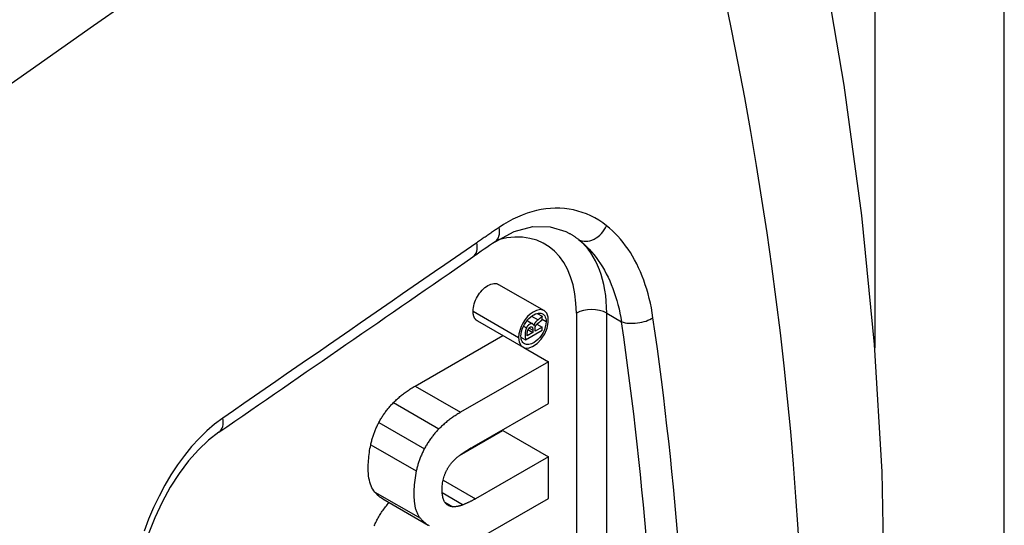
# Model space of a CAD drawing. Header units: inches. Extents: x 42.78 to 50.1, y 15.45 to 24.92.
# Tile 6 of 10: x 47.25 to 47.71, y 17.96 to 18.2. Entities that reach past the tile are written whole.
import ezdxf

# ---------------------------------------------------------------- set-up
doc = ezdxf.new("R2010")
doc.units = ezdxf.units.IN
doc.header["$MEASUREMENT"] = 0
doc.layers.add('Visible Edges(ANSI)', color=7, linetype='Continuous', lineweight=25)
doc.layers.add('Visible Tangent Edges(ANSI)', color=7, linetype='Continuous', lineweight=25)

msp = doc.modelspace()

# ---------------------------------------------------------------- linework, layer by layer
at = {"layer": 'Visible Edges(ANSI)'}
for p, q in [((47.4733930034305, 18.07377727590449), (47.49427214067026, 18.0617537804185)), ((47.46172322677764, 18.06146754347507), (47.46172322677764, 18.0614991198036)), ((47.49107203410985, 18.06048732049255), (47.49338182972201, 18.0591571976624)), ((47.46373667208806, 18.05700229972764), (47.48461580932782, 18.04497880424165)), ((47.48648381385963, 18.05720723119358), (47.48902937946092, 18.05574133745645)), ((47.48956587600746, 18.0550081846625), (47.48965386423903, 18.0549575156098)), ((47.48965386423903, 18.0549575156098), (47.48959317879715, 18.05492256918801)), ((47.4909851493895, 18.05553935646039), (47.49338182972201, 18.05415920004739)), ((47.49338182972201, 18.05767278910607), (47.49338182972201, 18.0591571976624)), ((47.48577758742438, 18.04835900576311), (47.49338182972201, 18.05273799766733)), ((47.48916847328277, 18.05173288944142), (47.48659329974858, 18.05024994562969)), ((47.48689315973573, 18.05304315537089), (47.48916847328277, 18.05173288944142)), ((47.48916847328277, 18.05275933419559), (47.48916847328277, 18.05173288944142)), ((47.49338182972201, 18.05415920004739), (47.490112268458, 18.05227638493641)), ((47.490112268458, 18.05227638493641), (47.490112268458, 18.05327125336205)), ((47.49338182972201, 18.05273799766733), (47.49338182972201, 18.05415920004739)), ((47.43515286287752, 18.02719274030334), (47.47532733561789, 18.0503276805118)), ((47.4826023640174, 18.04947562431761), (47.4826023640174, 18.04944404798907)), ((47.48366077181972, 18.05005354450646), (47.48366077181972, 18.05008512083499)), ((47.48367793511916, 18.04956811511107), (47.48577758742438, 18.04835900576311)), ((47.48499430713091, 18.04479254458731), (47.4962339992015, 18.03832003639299)), ((47.4962339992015, 18.03832003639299), (47.45603200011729, 18.01516924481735)), ((47.4962339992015, 18.01924402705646), (47.4962339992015, 18.03832003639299)), ((47.46218979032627, 17.99963927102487), (47.4962339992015, 18.01924402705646)), ((47.45552089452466, 17.99539597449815), (47.47535486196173, 18.00681759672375)), ((47.47535486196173, 18.00681759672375), (47.4962339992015, 17.99479410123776)), ((47.4962339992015, 17.99479410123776), (47.46277063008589, 17.97552382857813)), ((47.4962339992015, 17.97571814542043), (47.4962339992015, 17.99479410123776)), ((47.42032415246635, 17.97548812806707), (47.44120328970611, 17.96346463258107)), ((47.46253872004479, 17.95631432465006), (47.4962339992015, 17.97571814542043))]:
    msp.add_line(p, q, dxfattribs=at)
at = {"layer": 'Visible Edges(ANSI)', "flags": 128}
for points in [[(47.56849888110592, 17.51087034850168), (47.57858018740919, 17.53433016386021), (47.58796886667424, 17.55823066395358), (47.59667134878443, 17.58255470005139), (47.60469403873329, 17.60728525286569), (47.61204338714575, 17.632405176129), (47.61872579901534, 17.65789745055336), (47.62474791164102, 17.68374542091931), (47.63011664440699, 17.70993568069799), (47.63483820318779, 17.73645517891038), (47.63891867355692, 17.76329079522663), (47.64236414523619, 17.79042937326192), (47.64518074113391, 17.81785777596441), (47.64895117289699, 17.87353238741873), (47.65027348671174, 17.93021513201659), (47.64918838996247, 17.98780602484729), (47.64573645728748, 18.04620482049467), (47.63995646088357, 18.10530950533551), (47.63188704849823, 18.16501422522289), (47.62156702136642, 18.22521272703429), (47.60903572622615, 18.28579650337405), (47.59433546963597, 18.34665244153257), (47.5775092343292, 18.40766685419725)], [(47.47183585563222, 18.09333112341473), (47.48062876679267, 18.09803944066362), (47.48911184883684, 18.10026383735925), (47.4970073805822, 18.10019170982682), (47.50427275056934, 18.09796955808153)], [(47.4617232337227, 18.06149911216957), (47.46175812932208, 18.06232654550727), (47.46186057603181, 18.06316818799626), (47.46202728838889, 18.06401838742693), (47.46225491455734, 18.06487143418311), (47.46254013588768, 18.06572163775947), (47.46287963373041, 18.06656330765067), (47.46327007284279, 18.06739074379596), (47.46370815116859, 18.06819828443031), (47.46419050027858, 18.06898017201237), (47.46471385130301, 18.06973078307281), (47.46527483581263, 18.07044439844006), (47.46587015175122, 18.07111531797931), (47.46649646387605, 18.07173784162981), (47.4671504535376, 18.07230629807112), (47.46782878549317, 18.07281498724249), (47.46852815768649, 18.07325820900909), (47.46923916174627, 18.07362803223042), (47.4699270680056, 18.07390687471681), (47.47058869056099, 18.07409668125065), (47.4712209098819, 18.07419933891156), (47.47182055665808, 18.07421680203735), (47.47238454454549, 18.07415097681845), (47.47290973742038, 18.07400383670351), (47.47339299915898, 18.07377727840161)], [(47.46373667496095, 18.0570022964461), (47.46358348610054, 18.05709626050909), (47.46343540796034, 18.05719882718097), (47.46329255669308, 18.05730989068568), (47.4631550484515, 18.05742936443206), (47.46302303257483, 18.05755720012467), (47.46289660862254, 18.05769330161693), (47.46277592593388, 18.05783760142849), (47.46266110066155, 18.0579900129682), (47.46255224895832, 18.05815043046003), (47.46244952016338, 18.05831882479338), (47.46235301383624, 18.05849509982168), (47.46226287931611, 18.05867916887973), (47.46217923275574, 18.05887094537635), (47.46210219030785, 18.05907036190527), (47.46203188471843, 18.05927734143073), (47.46196844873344, 18.05949182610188), (47.46191199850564, 18.05971369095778), (47.46186268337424, 18.05994288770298), (47.46182058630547, 18.06017932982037), (47.46178587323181, 18.06042295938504), (47.461758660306, 18.06067367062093), (47.46173906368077, 18.06093137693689), (47.46172721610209, 18.06119603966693), (47.4617232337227, 18.06146755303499)], [(47.48260236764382, 18.04944405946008), (47.48290954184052, 18.04725852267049), (47.48381113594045, 18.04563029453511), (47.48522444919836, 18.04470716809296), (47.48702154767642, 18.04457493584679), (47.48903299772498, 18.04524779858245), (47.49108483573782, 18.04664917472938), (47.49298635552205, 18.04865550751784), (47.49456294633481, 18.05109432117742), (47.49566930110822, 18.05373809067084), (47.49620728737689, 18.05634459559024), (47.49614378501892, 18.05868319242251), (47.49548367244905, 18.06054540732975), (47.4942704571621, 18.06175473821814), (47.49261436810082, 18.06219601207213), (47.49075579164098, 18.06186578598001), (47.48921799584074, 18.06112269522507), (47.48791804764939, 18.06019148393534), (47.48667265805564, 18.05900999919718), (47.48552601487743, 18.0576161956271), (47.48452368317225, 18.05606397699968), (47.48370291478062, 18.05441055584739), (47.48309555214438, 18.05271793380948), (47.48272562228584, 18.05105441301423), (47.48260236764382, 18.04947561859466)], [(47.48366076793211, 18.050085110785), (47.48372642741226, 18.05109496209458), (47.48392370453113, 18.05215712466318), (47.48424808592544, 18.05324438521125), (47.48468876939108, 18.05432709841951), (47.48523357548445, 18.05538232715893), (47.48586972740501, 18.05638951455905), (47.48657880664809, 18.05732285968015), (47.48734765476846, 18.05816772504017), (47.48813616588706, 18.05888779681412), (47.48889519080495, 18.05945895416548), (47.48960810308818, 18.0598951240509), (47.4902795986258, 18.06021913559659), (47.49093720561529, 18.06045092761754), (47.49157611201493, 18.06058794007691), (47.49219032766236, 18.06062724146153), (47.49276827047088, 18.06056657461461), (47.49330177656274, 18.06040574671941), (47.49378430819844, 18.06014481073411), (47.49420652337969, 18.0597864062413), (47.49456078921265, 18.05933473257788), (47.49484186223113, 18.05879306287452), (47.49504292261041, 18.05817151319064), (47.49516083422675, 18.05748093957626), (47.4951952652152, 18.05672738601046)], [(47.4951952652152, 18.05672738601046), (47.49510710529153, 18.05554440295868), (47.49484294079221, 18.05429678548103), (47.49441149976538, 18.05302708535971), (47.49383076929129, 18.05177946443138), (47.49311855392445, 18.05058564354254), (47.49230200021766, 18.04948640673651), (47.49140344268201, 18.0485077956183), (47.49051937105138, 18.04773027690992), (47.48973273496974, 18.04717182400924), (47.48907743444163, 18.04679580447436), (47.48847144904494, 18.04652146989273), (47.48787726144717, 18.04632481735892), (47.48729888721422, 18.046207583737), (47.48674092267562, 18.04617155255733), (47.48621256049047, 18.04621789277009), (47.48571959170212, 18.04634623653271), (47.48526667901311, 18.04655604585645), (47.48485956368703, 18.04684602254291), (47.48450494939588, 18.04721281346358), (47.48420695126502, 18.04765385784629), (47.48396975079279, 18.04816615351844), (47.48379865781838, 18.04874055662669), (47.48369538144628, 18.04937108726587), (47.48366076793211, 18.05005355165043)], [(47.48959318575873, 18.05492257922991), (47.48948128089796, 18.0552172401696), (47.48933023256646, 18.0554692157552), (47.48913838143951, 18.05566744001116), (47.48890662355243, 18.05579974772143), (47.48863608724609, 18.05585690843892), (47.48833808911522, 18.05583356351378), (47.48801958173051, 18.0557328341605), (47.48771400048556, 18.05557886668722), (47.48745788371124, 18.05541486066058), (47.4872795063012, 18.0552830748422), (47.48718029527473, 18.05520305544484), (47.48708853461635, 18.05512394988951), (47.48699823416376, 18.05504079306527), (47.48690959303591, 18.05495346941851), (47.48682276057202, 18.05486183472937), (47.48673790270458, 18.05476577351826), (47.48665518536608, 18.05466515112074), (47.48657525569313, 18.05456045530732), (47.48649915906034, 18.05445307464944), (47.48642692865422, 18.05434310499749), (47.48635849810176, 18.05423058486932), (47.48629378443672, 18.05411556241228), (47.48623275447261, 18.05399807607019), (47.4861753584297, 18.05387817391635)], [(47.49150099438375, 18.0575134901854), (47.49140103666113, 18.05743852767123), (47.49130083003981, 18.0573608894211), (47.49120068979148, 18.05728062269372), (47.49110094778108, 18.05719772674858), (47.49100186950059, 18.05711222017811), (47.49090378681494, 18.05702414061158), (47.49080698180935, 18.0569334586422), (47.49071171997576, 18.05684017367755), (47.49061755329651, 18.05674349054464), (47.49052468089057, 18.05664317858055), (47.49043361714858, 18.05653930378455), (47.490344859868, 18.05643192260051), (47.49025890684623, 18.05632105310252), (47.49017625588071, 18.05620677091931), (47.49009763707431, 18.05608945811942), (47.49002361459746, 18.05596936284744), (47.48995461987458, 18.05584659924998), (47.48989108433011, 18.05572118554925), (47.48983343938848, 18.05559321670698), (47.48978268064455, 18.0554643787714), (47.48973947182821, 18.05533632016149), (47.48970368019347, 18.055209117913), (47.4896751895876, 18.05508283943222), (47.48965386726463, 18.05495752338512)], [(47.49011227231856, 18.05327126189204), (47.49011404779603, 18.05340799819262), (47.49011947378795, 18.0535411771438), (47.4901286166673, 18.05367091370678), (47.49014160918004, 18.0537973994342), (47.49015853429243, 18.05392079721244), (47.4901795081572, 18.05404128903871), (47.49020461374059, 18.05415903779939), (47.49023434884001, 18.05427555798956), (47.49026936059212, 18.05439208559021), (47.4903100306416, 18.05450855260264), (47.49035674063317, 18.05462485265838), (47.49040988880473, 18.0547409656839), (47.49046867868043, 18.05485464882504), (47.49053226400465, 18.05496458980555), (47.49060042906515, 18.05507099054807), (47.49067299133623, 18.05517409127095), (47.49074976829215, 18.05527411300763), (47.49083114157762, 18.05537198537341), (47.49091805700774, 18.05546896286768), (47.49101064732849, 18.05556523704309), (47.49110902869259, 18.05566098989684), (47.49121336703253, 18.05575639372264), (47.49132376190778, 18.05585160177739), (47.49144036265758, 18.05594679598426)], [(47.49144036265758, 18.05594679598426), (47.49150330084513, 18.0559946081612), (47.49157191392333, 18.05604701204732), (47.49164562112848, 18.0561036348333), (47.49172382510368, 18.05616409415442), (47.49180599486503, 18.05622810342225), (47.49189154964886, 18.0562952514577), (47.49197990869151, 18.05636522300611), (47.49207052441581, 18.05643764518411), (47.49216279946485, 18.05651217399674), (47.49225618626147, 18.0565884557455), (47.49235010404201, 18.05666613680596), (47.49244400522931, 18.05674488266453), (47.49253729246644, 18.05682429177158), (47.49262940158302, 18.05690405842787), (47.49271978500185, 18.0569838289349), (47.49280784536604, 18.05706322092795), (47.49289303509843, 18.05714189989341), (47.49297477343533, 18.05721951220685), (47.49305249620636, 18.05729569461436), (47.4931256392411, 18.05737012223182), (47.49319423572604, 18.05744310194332), (47.49326150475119, 18.0575187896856), (47.49332518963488, 18.05759611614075), (47.49338182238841, 18.05767277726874)], [(47.49338182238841, 18.05915718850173), (47.49334047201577, 18.05910970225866), (47.49329608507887, 18.05905994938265), (47.49324826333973, 18.05900768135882), (47.49319660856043, 18.0589526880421), (47.49314070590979, 18.05889474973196), (47.49308019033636, 18.05883367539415), (47.4930146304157, 18.0587691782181), (47.49294364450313, 18.05870109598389), (47.49286681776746, 18.05862917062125), (47.49278378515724, 18.0585532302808), (47.49269681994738, 18.05847542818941), (47.49260789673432, 18.05839751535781), (47.49251731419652, 18.05831964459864), (47.49242537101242, 18.05824194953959), (47.49233241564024, 18.05816465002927), (47.49223871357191, 18.05808786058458), (47.49214462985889, 18.05801181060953), (47.4920504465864, 18.05793662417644), (47.49195647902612, 18.0578624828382), (47.491863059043, 18.05778957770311), (47.49177046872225, 18.05771803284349), (47.49167907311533, 18.05764807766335), (47.49158913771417, 18.05757982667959), (47.49150099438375, 18.0575134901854)], [(47.4861753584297, 18.05387817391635), (47.48608656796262, 18.0536732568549), (47.48600331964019, 18.05345468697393), (47.48592616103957, 18.05322235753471), (47.48585565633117, 18.05297607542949), (47.48579233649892, 18.05271566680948), (47.48573698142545, 18.05244223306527), (47.48569164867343, 18.05216662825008), (47.4856560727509, 18.05189228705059), (47.48562945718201, 18.05162034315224), (47.48561103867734, 18.05135198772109), (47.48560003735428, 18.0510883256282), (47.4855956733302, 18.05083051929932), (47.48559715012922, 18.05057745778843), (47.48560365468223, 18.050325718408), (47.48561444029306, 18.05007736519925), (47.48562872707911, 18.0498345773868), (47.48564575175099, 18.04959960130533), (47.48566476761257, 18.04937461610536), (47.48568497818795, 18.04916184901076), (47.48570565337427, 18.04896352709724), (47.48572601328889, 18.04878186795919), (47.48574531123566, 18.04861908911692), (47.48576275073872, 18.04847739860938), (47.48577758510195, 18.0483590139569)], [(47.4865932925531, 18.05024994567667), (47.4865673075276, 18.05050729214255), (47.48655078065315, 18.05075847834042), (47.486540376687, 18.05106345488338), (47.48654580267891, 18.05151533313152), (47.48659541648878, 18.05201909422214), (47.48670879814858, 18.05254294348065), (47.48690683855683, 18.05307247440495), (47.48720033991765, 18.05356517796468), (47.48757204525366, 18.05396459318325), (47.48791922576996, 18.05420252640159), (47.48811315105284, 18.05429025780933), (47.48827807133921, 18.05433586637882), (47.48843501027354, 18.05434767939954), (47.48857835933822, 18.05432348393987), (47.48870470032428, 18.05426486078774), (47.48881416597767, 18.05417459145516), (47.48890564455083, 18.05405819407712), (47.48898033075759, 18.05392080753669), (47.48903986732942, 18.0537673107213), (47.48908705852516, 18.0535971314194), (47.48912318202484, 18.05340975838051), (47.48914856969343, 18.05320668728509), (47.48916355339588, 18.0529893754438), (47.48916846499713, 18.05275933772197)], [(47.42521795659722, 18.01959147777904), (47.42556473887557, 18.01994452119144), (47.42591736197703, 18.02029442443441), (47.42627580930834, 18.02064115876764), (47.426640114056, 18.02098474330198), (47.42701024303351, 18.02132515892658), (47.42738621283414, 18.02166241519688), (47.42776802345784, 18.02199653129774), (47.42815567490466, 18.0223274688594), (47.42854916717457, 18.02265526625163), (47.42894850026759, 18.02297988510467), (47.42935367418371, 18.02330136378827), (47.42976468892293, 18.02361966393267), (47.43018154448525, 18.02393480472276), (47.43060425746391, 18.02424679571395), (47.43103281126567, 18.02455562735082), (47.43146720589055, 18.0248612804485), (47.43190744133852, 18.02516379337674), (47.43235351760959, 18.02546312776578), (47.43280546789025, 18.02575930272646), (47.43326324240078, 18.02605230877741), (47.43372687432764, 18.02634216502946), (47.43419634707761, 18.02662884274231), (47.43467167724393, 18.02691237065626), (47.43515286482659, 18.02719272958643)], [(47.41853676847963, 18.01050456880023), (47.41875259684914, 18.01090600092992), (47.41897386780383, 18.01130544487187), (47.41920059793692, 18.01170292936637), (47.41943275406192, 18.01209841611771), (47.41967035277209, 18.01249191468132), (47.41991341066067, 18.01288345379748), (47.42016189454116, 18.01327299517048), (47.42041582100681, 18.01366054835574), (47.42067517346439, 18.01404612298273), (47.42093998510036, 18.01442971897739), (47.42121022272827, 18.01481133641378), (47.42148590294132, 18.01519094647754), (47.42176702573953, 18.01556858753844), (47.42205357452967, 18.01594425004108), (47.42234556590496, 18.01631790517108), (47.42264298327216, 18.0166895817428), (47.42294584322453, 18.01705928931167), (47.42325412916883, 18.01742697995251), (47.42356785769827, 18.01779270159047), (47.42388701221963, 18.01815642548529), (47.4242115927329, 18.01851817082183), (47.42454161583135, 18.01887792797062), (47.4248770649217, 18.01923568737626), (47.42521795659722, 18.01959147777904)], [(47.4560319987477, 18.01516923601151), (47.45561096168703, 18.01492428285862), (47.45518919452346, 18.01467378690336), (47.45476692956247, 18.01441769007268), (47.45434434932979, 18.01415592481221), (47.45392168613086, 18.01388841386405), (47.45349915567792, 18.01361512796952), (47.45307697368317, 18.01333596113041), (47.45265532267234, 18.01305084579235), (47.45223443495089, 18.01275974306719), (47.45181454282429, 18.01246257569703), (47.45139581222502, 18.01215926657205), (47.45097849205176, 18.01184976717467), (47.45056274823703, 18.01153398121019), (47.45014806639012, 18.01121126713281), (47.44973433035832, 18.01088125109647), (47.44932180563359, 18.01054383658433), (47.44891075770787, 18.01019896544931), (47.44850145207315, 18.0098465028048), (47.44809415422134, 18.00948639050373), (47.44768912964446, 18.00911855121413), (47.44728664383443, 18.00874286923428), (47.44688696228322, 18.00835926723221), (47.44649035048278, 18.00796766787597), (47.44609709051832, 18.00756798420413)], [(47.41481926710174, 18.0003029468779), (47.4149185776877, 18.00074953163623), (47.41502271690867, 18.00119425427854), (47.41513170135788, 18.00163710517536), (47.41524553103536, 18.0020780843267), (47.41536418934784, 18.00251720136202), (47.41548767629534, 18.00295443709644), (47.41561600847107, 18.00338980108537), (47.41574916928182, 18.00382330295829), (47.41588717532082, 18.00425495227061), (47.41603000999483, 18.00468470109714), (47.41617767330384, 18.00511258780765), (47.41633016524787, 18.00553859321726), (47.41648748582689, 18.00596273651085), (47.41664965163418, 18.00638500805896), (47.41681664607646, 18.00680541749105), (47.41698845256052, 18.00722391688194), (47.41716510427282, 18.00764056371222), (47.41734656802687, 18.00805533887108), (47.41753287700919, 18.00846824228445), (47.41772399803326, 18.0088792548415), (47.41791996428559, 18.00928839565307), (47.41812074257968, 18.0096956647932), (47.41832633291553, 18.01010104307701), (47.41853676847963, 18.01050456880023)], [(47.34522974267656, 18.00603897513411), (47.34046973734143, 18.00236472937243), (47.33578705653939, 17.99795813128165), (47.33125557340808, 17.99286315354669), (47.32694559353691, 17.9871352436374), (47.32290541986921, 17.98083425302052), (47.31916881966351, 17.97400318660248), (47.31579249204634, 17.96673782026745), (47.31282377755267, 17.95915438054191), (47.31028268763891, 17.95132416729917), (47.3081757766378, 17.94327603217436), (47.30653239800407, 17.93512797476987), (47.30537196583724, 17.92700964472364), (47.30469466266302, 17.91898025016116), (47.30450148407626, 17.91108633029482), (47.30479526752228, 17.90345077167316), (47.30556074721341, 17.89619549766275)], [(47.44609709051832, 18.00756798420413), (47.44578137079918, 18.00723873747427), (47.44546780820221, 18.00690509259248), (47.4451565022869, 18.00656701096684), (47.44484760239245, 18.00622448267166), (47.44454122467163, 18.00587745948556), (47.44423750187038, 18.00552592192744), (47.44393658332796, 18.00516987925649), (47.44363856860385, 18.00480925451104), (47.44334359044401, 18.00444404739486), (47.44305179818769, 18.00407422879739), (47.4427633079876, 18.003699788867), (47.44247825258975, 18.00332066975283), (47.44219691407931, 18.00293707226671), (47.44192003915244, 18.0025498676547), (47.44164777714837, 18.0021591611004), (47.44138019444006, 18.00176489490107), (47.44111734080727, 18.00136707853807), (47.44085931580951, 18.00096567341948), (47.44060615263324, 18.00056067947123), (47.44035795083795, 18.0001520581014), (47.44011474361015, 17.99973980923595), (47.43987663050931, 17.99932391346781), (47.43964366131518, 17.9989043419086), (47.43941590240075, 17.99848107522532)], [(47.41667800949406, 17.97860347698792), (47.41619562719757, 17.97922335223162), (47.4157551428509, 17.97989450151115), (47.41535657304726, 17.98061687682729), (47.41499993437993, 17.9813905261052), (47.41468521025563, 17.98221540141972), (47.41441243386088, 17.98309152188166), (47.41418160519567, 17.98401890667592), (47.41399272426, 17.9849975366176), (47.41384580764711, 17.98602740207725), (47.41374085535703, 17.98710852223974), (47.41367788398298, 17.98824086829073), (47.41365689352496, 17.98942447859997), (47.41366497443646, 17.99034125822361), (47.41368925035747, 17.99125619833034), (47.41372970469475, 17.99216928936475), (47.41378630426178, 17.9930805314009), (47.41385904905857, 17.99398990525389), (47.4139479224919, 17.99489740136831), (47.41405292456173, 17.99580301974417), (47.41417402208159, 17.9967067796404), (47.41431123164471, 17.99760865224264), (47.41446450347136, 17.99850862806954), (47.41463385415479, 17.9994067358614), (47.41481926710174, 18.0003029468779)], [(47.43941590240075, 17.99848107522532), (47.43919879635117, 17.9980645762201), (47.43898721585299, 17.99764682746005), (47.43878109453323, 17.99722782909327), (47.43858044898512, 17.99680759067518), (47.43838521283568, 17.99638611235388), (47.4381953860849, 17.99596343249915), (47.43801093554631, 17.99553953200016), (47.43783182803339, 17.99511444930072), (47.43765806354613, 17.99468818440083), (47.43748957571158, 17.9942607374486), (47.43732638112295, 17.99383213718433), (47.43716843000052, 17.99340243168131), (47.43701608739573, 17.99297269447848), (47.43686941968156, 17.9925433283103), (47.43672834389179, 17.99211438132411), (47.4365927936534, 17.99168589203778), (47.43646268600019, 17.99125790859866), (47.43633795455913, 17.99083046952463), (47.43621853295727, 17.99040361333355), (47.43610433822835, 17.98997736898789), (47.43599530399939, 17.9895517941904), (47.43589134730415, 17.98912691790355), (47.43579240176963, 17.98870279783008), (47.43569840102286, 17.98827945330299)], [(47.45649651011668, 17.99609178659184), (47.45673301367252, 17.99625111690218), (47.45696968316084, 17.99640939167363), (47.45720648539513, 17.99656663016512), (47.45744342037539, 17.99672281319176), (47.45768043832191, 17.99687795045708), (47.45791753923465, 17.99703206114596), (47.45815470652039, 17.99718513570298), (47.45839189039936, 17.99733716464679), (47.4586290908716, 17.99748816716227), (47.45886629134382, 17.99763813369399), (47.45910345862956, 17.9977870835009), (47.45934057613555, 17.99793498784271), (47.45957777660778, 17.99808196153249), (47.4598150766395, 17.99822803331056), (47.46005245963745, 17.99837321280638), (47.46028990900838, 17.99851747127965), (47.46052742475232, 17.99866084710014), (47.4607649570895, 17.9988033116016), (47.46100250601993, 17.99894488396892), (47.4612400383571, 17.99908554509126), (47.46147755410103, 17.99922531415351), (47.46171503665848, 17.99936420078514), (47.46195245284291, 17.99950218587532), (47.46218978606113, 17.99963927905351)], [(47.4487118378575, 17.98657113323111), (47.44880615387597, 17.98681157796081), (47.44890358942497, 17.98705117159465), (47.44900421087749, 17.98728989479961), (47.44910803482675, 17.98752768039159), (47.44921512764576, 17.9877645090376), (47.44932550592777, 17.98800031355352), (47.4494392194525, 17.98823508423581), (47.44955630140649, 17.9884687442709), (47.44967680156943, 17.98870126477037), (47.44980075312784, 17.98893260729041), (47.44992822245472, 17.98916275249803), (47.45005920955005, 17.98939162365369), (47.45019346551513, 17.9896186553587), (47.45033045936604, 17.98984296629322), (47.45047019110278, 17.99006455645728), (47.4506126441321, 17.99028343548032), (47.45075778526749, 17.9904996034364), (47.45090563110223, 17.99071306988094), (47.4510561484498, 17.99092385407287), (47.45120933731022, 17.9911319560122), (47.45136518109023, 17.99133736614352), (47.45152367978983, 17.99154012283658), (47.45168480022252, 17.99174020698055), (47.45184854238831, 17.99193765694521)], [(47.45184854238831, 17.99193765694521), (47.45202828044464, 17.99214825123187), (47.45220969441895, 17.99235537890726), (47.45239275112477, 17.99255904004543), (47.45257738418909, 17.99275929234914), (47.45276351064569, 17.99295616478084), (47.4529511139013, 17.99314970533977), (47.45314011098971, 17.99333992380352), (47.4533304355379, 17.99352685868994), (47.4535220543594, 17.99371056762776), (47.45371491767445, 17.99389107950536), (47.45390892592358, 17.99406843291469), (47.45410404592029, 17.99424262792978), (47.45430006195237, 17.99441359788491), (47.4544969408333, 17.99458140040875), (47.45469456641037, 17.99474604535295), (47.45489288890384, 17.99490756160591), (47.45509185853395, 17.99506599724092), (47.45529137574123, 17.99522139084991), (47.45549139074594, 17.99537377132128), (47.45569183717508, 17.99552319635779), (47.45589264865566, 17.99566966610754), (47.45609374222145, 17.99581322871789), (47.45629505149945, 17.9959539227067), (47.45649651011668, 17.99609178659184)], [(47.43569840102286, 17.98827945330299), (47.4351096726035, 17.98506797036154), (47.43473524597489, 17.9819333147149), (47.43456065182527, 17.97896304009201), (47.43456159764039, 17.9765079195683), (47.43467346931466, 17.97460871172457), (47.43482861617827, 17.97326766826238), (47.43495937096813, 17.97248706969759), (47.43504580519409, 17.97206384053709), (47.43513929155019, 17.97165445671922), (47.43524094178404, 17.97125357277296), (47.43535080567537, 17.97086127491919), (47.43546896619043, 17.97047763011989), (47.43559547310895, 17.97010274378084), (47.43573040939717, 17.96973666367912), (47.43587382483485, 17.9693795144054), (47.43602578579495, 17.96903135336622), (47.43618637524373, 17.96869228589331), (47.43635564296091, 17.96836237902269), (47.43653363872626, 17.96804169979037), (47.43672046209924, 17.96773036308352), (47.43691616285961, 17.96742843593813), (47.43712079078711, 17.96713600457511), (47.43733442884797, 17.96685315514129), (47.43755714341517, 17.96657998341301)], [(47.44888560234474, 17.97377515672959), (47.44866008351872, 17.97409674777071), (47.44845928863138, 17.97444686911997), (47.44828202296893, 17.97482327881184), (47.44812715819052, 17.97522369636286), (47.44799353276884, 17.97564574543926), (47.44788005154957, 17.97608681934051), (47.44778553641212, 17.97654449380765), (47.44770877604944, 17.97701636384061), (47.44764855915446, 17.97749998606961), (47.44760282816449, 17.97800349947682), (47.44757013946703, 17.97853831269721), (47.4475511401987, 17.97909992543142), (47.44754646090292, 17.97968357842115), (47.44755673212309, 17.98028456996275), (47.44758263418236, 17.98089824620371), (47.44762476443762, 17.98151986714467), (47.44768378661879, 17.98214473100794), (47.44776033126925, 17.98276813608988), (47.44785542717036, 17.98338775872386), (47.44797279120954, 17.984014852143), (47.44811496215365, 17.98464942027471), (47.44828408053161, 17.98528874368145), (47.44848232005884, 17.98593021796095), (47.4487118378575, 17.98657113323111)], [(47.42032415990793, 17.97548812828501), (47.42016081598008, 17.97558393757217), (47.41999848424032, 17.97568272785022), (47.41983713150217, 17.97578444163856), (47.4196767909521, 17.97588913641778), (47.41951742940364, 17.97599677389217), (47.41935906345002, 17.97610736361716), (47.41920167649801, 17.97622089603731), (47.41904530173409, 17.97633740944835), (47.41888990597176, 17.97645686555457), (47.41873550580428, 17.97657927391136), (47.41858210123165, 17.97670463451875), (47.41842967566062, 17.9768329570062), (47.41827826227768, 17.97696424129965), (47.41812782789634, 17.97709848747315), (47.41797838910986, 17.97723568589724), (47.41782992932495, 17.9773758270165), (47.41768248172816, 17.97751892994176), (47.41753601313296, 17.97766499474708), (47.41739054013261, 17.97781401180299), (47.41724604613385, 17.97796599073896), (47.41710254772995, 17.97812092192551), (47.41696004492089, 17.97827880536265), (47.41681853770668, 17.97843966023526), (47.41667800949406, 17.97860347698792)], [(47.416446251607, 17.96308556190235), (47.41666191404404, 17.9636175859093), (47.41688847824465, 17.96414744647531), (47.41712591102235, 17.96467508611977), (47.41737422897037, 17.96520053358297), (47.41763344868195, 17.96572377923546), (47.41790353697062, 17.96624482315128), (47.41818452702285, 17.96676368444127), (47.41847638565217, 17.96728032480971), (47.41877914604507, 17.96779478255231), (47.41909279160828, 17.96830704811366), (47.4194173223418, 17.96881710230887), (47.41975272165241, 17.96932495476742), (47.42009902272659, 17.96983060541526), (47.4204562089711, 17.97033406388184), (47.42082428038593, 17.97083533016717), (47.42120323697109, 17.97133438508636), (47.42159309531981, 17.97183125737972), (47.42199382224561, 17.97232592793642), (47.42240543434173, 17.97281838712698), (47.4228279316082, 17.97330865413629), (47.42326133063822, 17.97379671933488)], [(47.45237189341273, 17.97188636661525), (47.45219471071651, 17.97190343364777), (47.4520200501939, 17.97192584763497), (47.45184791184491, 17.97195362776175), (47.45167832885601, 17.97198683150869), (47.45151130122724, 17.97202545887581), (47.4513468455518, 17.97206955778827), (47.45118497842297, 17.97211913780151), (47.45102571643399, 17.97217424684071), (47.45086907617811, 17.97223491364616), (47.45071507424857, 17.97230114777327), (47.45056371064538, 17.97237298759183), (47.45041501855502, 17.97245045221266), (47.45026941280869, 17.97253333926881), (47.45012720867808, 17.97262140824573), (47.44998837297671, 17.97271462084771), (47.44985287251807, 17.97281290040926), (47.44972069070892, 17.97291621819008), (47.44959179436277, 17.97302449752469), (47.44946613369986, 17.97313767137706), (47.44934369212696, 17.97325569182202), (47.44922445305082, 17.97337851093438), (47.44910838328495, 17.97350607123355), (47.44899544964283, 17.97363831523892), (47.44888560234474, 17.97377515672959)], [(47.46277063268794, 17.97552384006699), (47.46253975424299, 17.97539167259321), (47.46230892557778, 17.97526116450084), (47.46207816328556, 17.97513230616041), (47.46184743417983, 17.9750050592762), (47.4616167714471, 17.9748795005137), (47.4613861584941, 17.97475558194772), (47.46115559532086, 17.97463332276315), (47.46092508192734, 17.97451272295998), (47.46069463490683, 17.97439381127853), (47.4604642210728, 17.97427654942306), (47.46023385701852, 17.97416096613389), (47.46000355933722, 17.97404709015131), (47.45977336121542, 17.97393490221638), (47.45954331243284, 17.97382446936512), (47.45931344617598, 17.9737157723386), (47.45908372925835, 17.97360883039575), (47.45885417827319, 17.97350363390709), (47.45862477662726, 17.97340019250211), (47.45839555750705, 17.97329850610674), (47.45816648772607, 17.97319855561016), (47.45793756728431, 17.97310037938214), (47.45770881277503, 17.97300394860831), (47.45748020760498, 17.97290927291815), (47.4572517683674, 17.97281638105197)], [(47.4572517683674, 17.97281638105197), (47.457038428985, 17.97273176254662), (47.45682560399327, 17.97265062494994), (47.4566133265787, 17.97257300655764), (47.4564016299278, 17.97249900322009), (47.45619058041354, 17.97242869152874), (47.45598017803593, 17.97236210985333), (47.45577048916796, 17.97229937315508), (47.45556154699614, 17.97224053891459), (47.4553533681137, 17.97218565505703), (47.45514600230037, 17.97213482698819), (47.45493949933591, 17.97208810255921), (47.45473387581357, 17.97204558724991), (47.45452928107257, 17.97200732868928), (47.45432599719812, 17.97197347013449), (47.45412407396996, 17.97194402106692), (47.45392352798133, 17.9719190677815), (47.45372440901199, 17.97189865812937), (47.45352670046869, 17.97188280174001), (47.45333046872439, 17.97187157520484), (47.45313569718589, 17.97186500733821), (47.45294243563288, 17.97186316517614), (47.45275070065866, 17.97186607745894), (47.45256050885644, 17.97187379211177), (47.45237189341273, 17.97188636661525)], [(47.43755714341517, 17.96657998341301), (47.43779190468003, 17.96630860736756), (47.43803124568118, 17.96604347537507), (47.43827521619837, 17.96578476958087), (47.43852384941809, 17.96553270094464), (47.43877724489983, 17.96528749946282), (47.43903541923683, 17.96504930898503), (47.43929843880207, 17.96481834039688), (47.43956636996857, 17.96459484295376), (47.43983924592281, 17.96437895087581), (47.44011713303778, 17.96417089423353), (47.44040008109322, 17.96397085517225), (47.44068813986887, 17.96377905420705), (47.44098130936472, 17.96359572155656), (47.44127924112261, 17.96342127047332), (47.44158195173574, 17.96325586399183)]]:
    msp.add_lwpolyline(points, dxfattribs=at)
at = {"layer": 'Visible Edges(ANSI)'}
for centre, major_axis, ratio, start_param, end_param in [((47.92719623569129, 15.92058635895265), (0.4922060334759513, 2.399006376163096), 0.6492636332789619, 0.5885803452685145, 0.5950865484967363), ((-2309.74916695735, 1153.181868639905), (3070.406768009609, -2.412504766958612), 0.5763012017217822, 5.588056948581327, 5.588116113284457)]:
    msp.add_ellipse(centre, major_axis=major_axis, ratio=ratio, start_param=start_param, end_param=end_param, dxfattribs=at)
at = {"layer": 'Visible Tangent Edges(ANSI)'}
for p, q in [((47.70525256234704, 15.88919807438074), (47.70525256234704, 20.65713290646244)), ((47.64585559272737, 20.64296496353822), (47.64585559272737, 18.04468044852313)), ((47.46172322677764, 18.0614991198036), (47.4826023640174, 18.04947562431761)), ((47.46172322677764, 18.06146754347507), (47.4826023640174, 18.04944404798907)), ((47.50906756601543, 18.0605766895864), (47.50906756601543, 17.64214705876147)), ((47.52298699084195, 17.64214705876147), (47.52298699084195, 18.0605766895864)), ((47.52298699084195, 18.0605766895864), (47.52981394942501, 18.0566453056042)), ((47.48854967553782, 18.05921303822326), (47.49150099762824, 18.05751348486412)), ((47.49338182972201, 18.05777168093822), (47.49519526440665, 18.0567273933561)), ((47.48484129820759, 18.05464639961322), (47.48617535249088, 18.05387816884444)), ((47.48738500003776, 18.05378636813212), (47.48916847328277, 18.05275933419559)), ((47.43515286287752, 18.02719274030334), (47.45603200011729, 18.01516924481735)), ((47.42521794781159, 18.0195914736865), (47.44609708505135, 18.0075679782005)), ((47.41853676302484, 18.0105045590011), (47.4394159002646, 17.99848106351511)), ((47.41481925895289, 18.00030294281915), (47.43569839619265, 17.98827944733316)), ((47.44797840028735, 17.98404210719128), (47.46277063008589, 17.97552382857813)), ((47.41667801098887, 17.97860347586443), (47.43755714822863, 17.96657998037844)), ((47.44757841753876, 17.97838689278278), (47.45725177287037, 17.97281637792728)), ((47.4487370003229, 17.97397956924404), (47.45237189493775, 17.97188637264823))]:
    msp.add_line(p, q, dxfattribs=at)
at = {"layer": 'Visible Tangent Edges(ANSI)', "flags": 128}
for points in [[(47.18612613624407, 18.12108826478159), (47.20064647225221, 18.13126802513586), (47.21516637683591, 18.14144814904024), (47.22968580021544, 18.15162874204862), (47.24420475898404, 18.16180967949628), (47.25872320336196, 18.17199102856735), (47.27324119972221, 18.18217278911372), (47.28775871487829, 18.19235498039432), (47.30227573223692, 18.20253753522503)], [(47.52294260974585, 18.10067692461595), (47.52120091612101, 18.10197797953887), (47.51940638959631, 18.10316697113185), (47.51756299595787, 18.10424286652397), (47.51567468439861, 18.10520460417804), (47.51374542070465, 18.10605117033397), (47.51177915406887, 18.10678150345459), (47.50977985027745, 18.10739458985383), (47.50775140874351, 18.10788937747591), (47.50569754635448, 18.10826513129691), (47.50361982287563, 18.10852301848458), (47.5015207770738, 18.10866342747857), (47.49940326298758, 18.108686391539), (47.4972700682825, 18.10859196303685), (47.49512401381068, 18.10838021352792), (47.49296793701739, 18.10805116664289), (47.49080467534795, 18.1076049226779), (47.4886363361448, 18.10704114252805), (47.48646525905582, 18.10635973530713), (47.48429609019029, 18.10556174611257), (47.48213347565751, 18.10464827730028), (47.47998207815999, 18.10362040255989), (47.47784657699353, 18.10247974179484), (47.47573130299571, 18.10122873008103), (47.47364050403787, 18.09986988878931)], [(47.54420104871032, 18.05851237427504), (47.54384743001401, 18.06076587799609), (47.5434422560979, 18.06299259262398), (47.5429862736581, 18.0651900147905), (47.54248022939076, 18.06735550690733), (47.54192483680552, 18.06948656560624), (47.54132089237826, 18.07158062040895), (47.54066907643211, 18.07363511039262), (47.53997018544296, 18.07564746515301), (47.5392249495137, 18.07761513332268), (47.53843413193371, 18.07953554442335), (47.53759842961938, 18.08140616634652), (47.53671863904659, 18.08322439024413), (47.53579537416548, 18.08498798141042), (47.53482768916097, 18.08669952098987), (47.53381613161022, 18.08835903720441), (47.53276194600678, 18.08996488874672), (47.53166634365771, 18.09151533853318), (47.53053060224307, 18.09300874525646), (47.52935594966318, 18.09444341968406), (47.52814364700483, 18.09581769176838), (47.52689488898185, 18.09712983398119), (47.52561098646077, 18.09837822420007), (47.52429315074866, 18.09956116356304), (47.52294260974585, 18.10067692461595)], [(47.47364050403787, 18.09986988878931), (47.47321287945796, 18.09957912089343), (47.47278528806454, 18.09928818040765), (47.47235772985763, 18.09899708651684), (47.47193022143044, 18.09870584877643), (47.47150271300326, 18.09841443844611), (47.47107527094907, 18.09812285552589), (47.47064784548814, 18.09783112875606), (47.47022045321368, 18.09753922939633), (47.46979309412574, 18.09724717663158), (47.46936576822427, 18.09695497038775), (47.46893847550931, 18.09666259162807), (47.46851121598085, 18.09637005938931), (47.46808400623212, 18.09607736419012), (47.46765681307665, 18.09578448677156), (47.46722965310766, 18.09549147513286), (47.46680250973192, 18.09519828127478), (47.46637543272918, 18.09490493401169), (47.46594838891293, 18.09461141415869), (47.46552136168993, 18.09431775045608), (47.46509438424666, 18.09402390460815), (47.46466742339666, 18.09372989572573), (47.46424051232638, 18.09343572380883), (47.4638136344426, 18.0931413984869), (47.46338678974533, 18.09284690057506)], [(47.50427669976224, 18.09796337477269), (47.50453825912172, 18.0978378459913), (47.50479864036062, 18.09770977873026), (47.50505787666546, 18.09757913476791), (47.50531590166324, 18.09744595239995), (47.50557274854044, 18.09731021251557), (47.50582838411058, 18.09717193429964), (47.50608279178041, 18.09703110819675), (47.50633598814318, 18.09688776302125), (47.5065879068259, 18.09674187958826), (47.5068385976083, 18.09659346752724), (47.50708797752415, 18.09644253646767), (47.5073360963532, 18.09628907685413), (47.50758290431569, 18.09613311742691), (47.50782840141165, 18.09597467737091), (47.50807257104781, 18.09581368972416), (47.50831539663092, 18.09565024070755), (47.50855687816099, 18.09548431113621), (47.50879698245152, 18.09531586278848), (47.50903572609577, 18.09514494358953), (47.50927305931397, 18.09497156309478), (47.5095089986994, 18.09479571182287), (47.50974351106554, 18.09461737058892), (47.50997657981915, 18.09443658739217), (47.51020822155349, 18.09425335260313)], [(47.46338678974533, 18.09284690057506), (47.45853676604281, 18.08949958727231), (47.45368675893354, 18.08615228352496), (47.44883670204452, 18.08280498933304), (47.44398666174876, 18.07945770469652), (47.4391365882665, 18.07611042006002), (47.43428649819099, 18.07276314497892), (47.42943640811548, 18.06941588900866), (47.42458630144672, 18.06606864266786), (47.41973617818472, 18.06272138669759), (47.41488602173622, 18.05937413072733), (47.41003588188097, 18.0560269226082), (47.40518569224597, 18.05267968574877), (47.40033551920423, 18.04933249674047), (47.39548531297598, 18.04598526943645), (47.3906350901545, 18.04263807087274), (47.38578488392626, 18.03929088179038), (47.38093462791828, 18.03594370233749), (47.37608437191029, 18.03259652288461), (47.37123408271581, 18.02924934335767), (47.36638379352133, 18.02590218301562), (47.36153348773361, 18.02255503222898), (47.35668316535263, 18.01920789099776), (47.35183284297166, 18.01586074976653), (47.34698250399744, 18.01251361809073)], [(47.51020822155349, 18.09425335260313), (47.51143056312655, 18.09325877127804), (47.51262479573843, 18.09220418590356), (47.51378975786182, 18.09109115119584), (47.51492433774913, 18.08992111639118), (47.5160273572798, 18.08869560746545), (47.51709768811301, 18.08741615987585), (47.51813418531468, 18.08608422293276), (47.51913568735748, 18.08470137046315), (47.52010103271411, 18.08326906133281), (47.52102910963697, 18.08178882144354), (47.52191874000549, 18.08026217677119), (47.52276944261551, 18.07868904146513), (47.5235821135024, 18.07706715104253), (47.52435610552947, 18.0753985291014), (47.52509072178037, 18.07368547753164), (47.52578526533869, 18.07193025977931), (47.52643903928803, 18.07013517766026), (47.52705131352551, 18.06830249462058), (47.52762139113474, 18.06643455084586), (47.52814855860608, 18.06453356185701), (47.52863208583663, 18.06260186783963), (47.5290713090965, 18.06064175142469), (47.52946549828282, 18.05865545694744), (47.52981393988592, 18.05664529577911)], [(47.34698250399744, 18.01251361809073), (47.34325687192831, 18.00973757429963), (47.33962168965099, 18.00661994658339), (47.33608926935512, 18.00317832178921), (47.33267192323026, 17.99943026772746), (47.32938198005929, 17.99539343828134), (47.32623171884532, 17.9910854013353), (47.32323345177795, 17.9865237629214), (47.32039945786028, 17.98172610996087), (47.3177425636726, 17.97671237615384), (47.31527541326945, 17.97151672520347), (47.3130037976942, 17.96616337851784), (47.31093269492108, 17.96067411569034)]]:
    msp.add_lwpolyline(points, dxfattribs=at)
at = {"layer": 'Visible Tangent Edges(ANSI)'}
for centre, major_axis, ratio, start_param, end_param in [((46.60267334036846, 18.45663834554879), (0.7133310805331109, -1.238719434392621), 0.5780931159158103, 0.394208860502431, 1.180454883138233), ((47.51557059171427, 18.10247075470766), (-0.006072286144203, -0.0077461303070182), 0.7405085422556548, 0.1168148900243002, 1.895107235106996), ((47.4663035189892, 18.10147166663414), (0.0055323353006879, -0.0081405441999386), 0.6304910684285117, 0, 0.9841165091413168), ((47.46034957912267, 18.03252186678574), (0.0343821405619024, 0.0597055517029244), 0.5780931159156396, 5.495853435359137, 6.7981455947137), ((47.45604945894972, 18.09445044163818), (0.0055894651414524, -0.0081014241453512), 0.6276475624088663, 0, 0.9794888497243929), ((47.46730929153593, 18.02851403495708), (0.0392938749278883, 0.0682349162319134), 0.5780931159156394, 5.495853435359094, 6.187045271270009), ((47.5160272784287, 18.05656885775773), (0.0098425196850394, -6e-16), 0.5758617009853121, 0.7853981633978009, 2.356194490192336), ((47.53677366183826, 18.06065313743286), (0.0097412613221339, 0.0014081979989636), 0.4628370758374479, 3.852008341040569, 5.510071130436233), ((46.53729037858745, 18.4189868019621), (0.7120078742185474, -1.236421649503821), 0.5780931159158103, 0.6069969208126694, 0.9676668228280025), ((46.54485666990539, 18.42334393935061), (-0.7169009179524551, 1.244918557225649), 0.5780931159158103, 3.748589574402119, 4.109259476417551), ((47.33964072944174, 18.01414071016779), (0.0055890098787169, -0.0081017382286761), 0.6276165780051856, 0, 0.9768413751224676)]:
    msp.add_ellipse(centre, major_axis=major_axis, ratio=ratio, start_param=start_param, end_param=end_param, dxfattribs=at)

doc.saveas('drawing.dxf')
